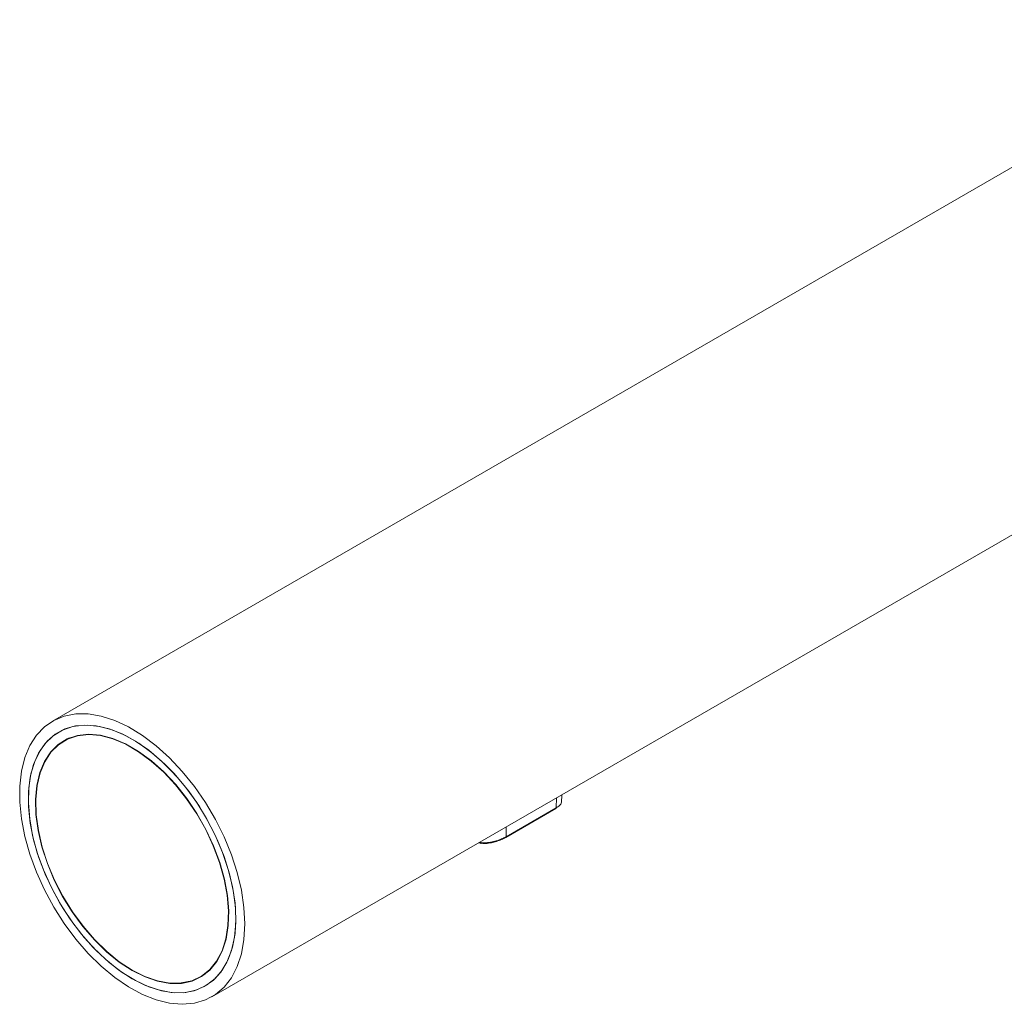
# Model space of a CAD drawing. Header units: millimetres. Extents: x 44 to 202, y 8 to 282.
# Tile 17 of 18: x 114 to 153, y 220 to 259. Entities that reach past the tile are written whole.
import ezdxf

# ---------------------------------------------------------------- set-up
doc = ezdxf.new("R2010")
doc.units = ezdxf.units.MM

msp = doc.modelspace()

# ---------------------------------------------------------------- linework, layer by layer
at = {"color": 7, "linetype": 'Continuous', "lineweight": 15}
for p, q in [((163.5305, 258.7109), (115.2116, 230.8169)), ((121.5444, 219.847), (169.8633, 247.7409)), ((115.8584, 230.1319), (115.6699, 230.023)), ((115.8192, 230.1092), (115.8547, 230.1341)), ((115.8841, 230.1465), (115.8584, 230.1319)), ((135.4529, 227.5831), (135.4619, 227.8814)), ((133.2369, 226.1878), (135.2267, 227.3365)), ((133.2507, 226.2174), (135.2405, 227.3661)), ((121.0861, 220.6409), (121.2746, 220.7497)), ((121.2747, 220.7453), (121.2354, 220.7271)), ((121.2746, 220.7497), (121.3001, 220.7647))]:
    msp.add_line(p, q, dxfattribs=at)
at = {"color": 8, "linetype": 'Continuous', "lineweight": 15}
for p, q in [((135.2405, 227.3661), (135.2524, 227.7604)), ((133.2507, 226.6049), (133.2507, 226.2174)), ((132.2138, 225.9881), (132.2138, 226.0063))]:
    msp.add_line(p, q, dxfattribs=at)
at = {"color": 7, "linetype": 'Continuous', "lineweight": 15, "flags": 128}
for points in [[(122.8563, 222.7467), (122.8224, 223.4018), (122.721, 224.0861), (122.5539, 224.7894), (122.3234, 225.5008), (122.0332, 226.2098), (121.6875, 226.9054), (121.2917, 227.5771), (120.8516, 228.2148), (120.3741, 228.8089), (119.8664, 229.3502), (119.336, 229.8306), (118.7912, 230.2428), (118.2401, 230.5805), (117.691, 230.8387), (117.1524, 231.0135), (116.6324, 231.1021), (116.1388, 231.1032), (115.6792, 231.0168), (115.2604, 230.8443), (114.889, 230.5882), (114.5704, 230.2524), (114.3095, 229.842), (114.1104, 229.3633), (113.9759, 228.8235), (113.9081, 228.2307), (113.9081, 227.594), (113.9759, 226.923), (114.1104, 226.2279), (114.3095, 225.5191), (114.5704, 224.8076), (114.889, 224.104), (115.2604, 223.419), (115.6792, 222.763), (116.1388, 222.146), (116.6324, 221.5773), (117.1524, 221.0654), (117.691, 220.6183), (118.2401, 220.2426), (118.7912, 219.944), (119.336, 219.7272), (119.8664, 219.5953), (120.3741, 219.5503), (120.8516, 219.593), (121.2917, 219.7227), (121.6875, 219.9374), (122.0332, 220.2339), (122.3234, 220.6077), (122.5539, 221.0531), (122.721, 221.5634), (122.8224, 222.1307), (122.8563, 222.7467)], [(118.378, 220.5688), (118.9054, 220.3034), (119.4242, 220.1206), (119.9259, 220.0233), (120.4021, 220.0132), (120.845, 220.0905), (121.2475, 220.2538), (121.6029, 220.5005), (121.9052, 220.8265), (122.1497, 221.2265), (122.3323, 221.6939), (122.4499, 222.2211), (122.5006, 222.7993), (122.4837, 223.4191), (122.3993, 224.0704), (122.2489, 224.7423), (122.035, 225.4239), (121.761, 226.104), (121.4315, 226.7715), (121.0518, 227.4153), (120.6282, 228.0249), (120.1676, 228.5902), (119.6777, 229.1021), (119.1665, 229.5521), (118.6422, 229.9328), (118.1137, 230.2379), (117.5895, 230.4625), (117.0782, 230.6028), (116.5883, 230.6566), (116.1277, 230.6229), (115.7042, 230.5024), (115.3245, 230.297), (114.9949, 230.01), (114.7209, 229.6463), (114.507, 229.2116), (114.3566, 228.7133), (114.2722, 228.1595), (114.2553, 227.5592), (114.306, 226.9224), (114.4237, 226.2595), (114.6062, 225.5813), (114.8507, 224.899), (115.1531, 224.2239), (115.5084, 223.5669), (115.9109, 222.9389), (116.3539, 222.3502), (116.8301, 221.8105), (117.3317, 221.3286), (117.8505, 220.9124), (118.378, 220.5688)], [(122.5028, 222.9508), (122.4689, 223.5794), (122.3679, 224.2368), (122.2013, 224.9122), (121.972, 225.5945), (121.6836, 226.2725), (121.341, 226.9351), (120.9497, 227.5713), (120.5162, 228.1707), (120.0476, 228.7236), (119.5516, 229.2207), (119.0363, 229.654), (118.5102, 230.0163), (117.9819, 230.3017), (117.4601, 230.5055), (116.9534, 230.6244), (116.4701, 230.6564), (116.0181, 230.6009), (115.6049, 230.4589), (115.2372, 230.2327), (114.921, 229.9261), (114.6617, 229.544), (114.4633, 229.0927), (114.3292, 228.5797), (114.2616, 228.0134), (114.2616, 227.4031), (114.3292, 226.7587), (114.4633, 226.0909), (114.6617, 225.4107), (114.921, 224.7291), (115.2372, 224.0575), (115.6049, 223.4068), (116.0181, 222.7877), (116.4701, 222.2103), (116.9534, 221.6843), (117.4601, 221.2181), (117.9819, 220.8195), (118.5102, 220.4949), (119.0363, 220.2498), (119.5516, 220.0882), (120.0476, 220.0126), (120.5162, 220.0244), (120.9497, 220.1233), (121.341, 220.3078), (121.6836, 220.5747), (121.972, 220.9198), (122.2013, 221.3373), (122.3679, 221.8204), (122.4689, 222.3612), (122.5028, 222.9508)], [(118.378, 220.8954), (118.89, 220.6394), (119.393, 220.4671), (119.8778, 220.3816), (120.3359, 220.3845), (120.759, 220.4756), (121.1396, 220.6534), (121.471, 220.9147), (121.7472, 221.2548), (121.9632, 221.6677), (122.1153, 222.146), (122.2006, 222.6811), (122.2178, 223.2635), (122.1664, 223.8829), (122.0474, 224.5281), (121.863, 225.1876), (121.6163, 225.8497), (121.3119, 226.5026), (120.9551, 227.1346), (120.5523, 227.7344), (120.1107, 228.2913), (119.6382, 228.7955), (119.1432, 229.2378), (118.6346, 229.6104), (118.1213, 229.9067), (117.6127, 230.1214), (117.1177, 230.2505), (116.6452, 230.2919), (116.2036, 230.2448), (115.8008, 230.1101), (115.4441, 229.89), (115.1396, 229.5886), (114.893, 229.2113), (114.7085, 228.7647), (114.5895, 228.2569), (114.5382, 227.6969), (114.5553, 227.0946), (114.6407, 226.461), (114.7927, 225.8071), (115.0088, 225.1448), (115.2849, 224.4859), (115.6163, 223.842), (115.9969, 223.2247), (116.42, 222.645), (116.8781, 222.1133), (117.3629, 221.639), (117.8659, 221.2306), (118.378, 220.8954)], [(118.378, 220.909), (118.8885, 220.6538), (119.3899, 220.482), (119.8732, 220.3968), (120.3299, 220.3996), (120.7517, 220.4905), (121.1312, 220.6678), (121.4615, 220.9283), (121.7368, 221.2673), (121.9522, 221.679), (122.1038, 222.1558), (122.1889, 222.6892), (122.206, 223.2699), (122.1548, 223.8873), (122.0362, 224.5305), (121.8523, 225.188), (121.6064, 225.8481), (121.3029, 226.499), (120.9472, 227.129), (120.5456, 227.727), (120.1054, 228.2823), (119.6344, 228.7849), (119.1409, 229.2258), (118.6338, 229.5973), (118.1221, 229.8927), (117.615, 230.1067), (117.1216, 230.2355), (116.6505, 230.2767), (116.2103, 230.2298), (115.8087, 230.0954), (115.4531, 229.876), (115.1495, 229.5756), (114.9037, 229.1994), (114.7198, 228.7542), (114.6012, 228.2479), (114.5499, 227.6896), (114.567, 227.0892), (114.6521, 226.4575), (114.8037, 225.8057), (115.0191, 225.1454), (115.2944, 224.4885), (115.6248, 223.8466), (116.0042, 223.2312), (116.426, 222.6533), (116.8827, 222.1232), (117.3661, 221.6503), (117.8675, 221.2432), (118.378, 220.909)]]:
    msp.add_lwpolyline(points, dxfattribs=at)
at = {"color": 7, "linetype": 'Continuous', "lineweight": 15}
for centre, radius, start, end in [((135.2077, 227.3633), 0.0329, 305.21139, 4.75481), ((132.2567, 225.9941), 0.0434, 187.91984, 298.00502), ((133.225, 226.2088), 0.0241, 268.2076, 299.53916)]:
    msp.add_arc(centre, radius, start, end, dxfattribs=at)
at = {"color": 8, "linetype": 'Continuous', "lineweight": 15}
msp.add_arc((133.2179, 226.2147), 0.0329, 305.21139, 4.75481, dxfattribs=at)
at = {"color": 7, "linetype": 'Continuous', "lineweight": 15}
msp.add_ellipse((130.4813, 232.319), major_axis=(-3.6233, 6.0683), ratio=0.5673166, start_param=2.6735001, end_param=2.6981579, dxfattribs=at)
for points, knots in [([(135.2405, 227.3661), (135.2625, 227.3794), (135.3414, 227.4271), (135.4344, 227.506), (135.4415, 227.5592), (135.4448, 227.5839)], [0, 0, 0, 0, 0.1720033, 0.6158922, 1, 1, 1, 1]), ([(132.2138, 225.9881), (132.2735, 225.9807), (132.3957, 225.9656), (132.624, 225.9918), (132.8555, 226.0476), (133.0755, 226.1254), (133.1922, 226.1867), (133.2507, 226.2174)], [0, 0, 0, 0, 0.20656457, 0.42287542, 0.62016151, 0.80961585, 1, 1, 1, 1]), ([(133.2243, 226.1847), (133.171, 226.1566), (133.0644, 226.1004), (132.8634, 226.0264), (132.6521, 225.9709), (132.4438, 225.9413), (132.3318, 225.951), (132.2771, 225.9558)], [0, 0, 0, 0, 0.1881751, 0.3763988, 0.5738299, 0.7915854, 1, 1, 1, 1])]:
    msp.add_open_spline(points, degree=3, knots=knots, dxfattribs=at)

doc.saveas('drawing.dxf')
